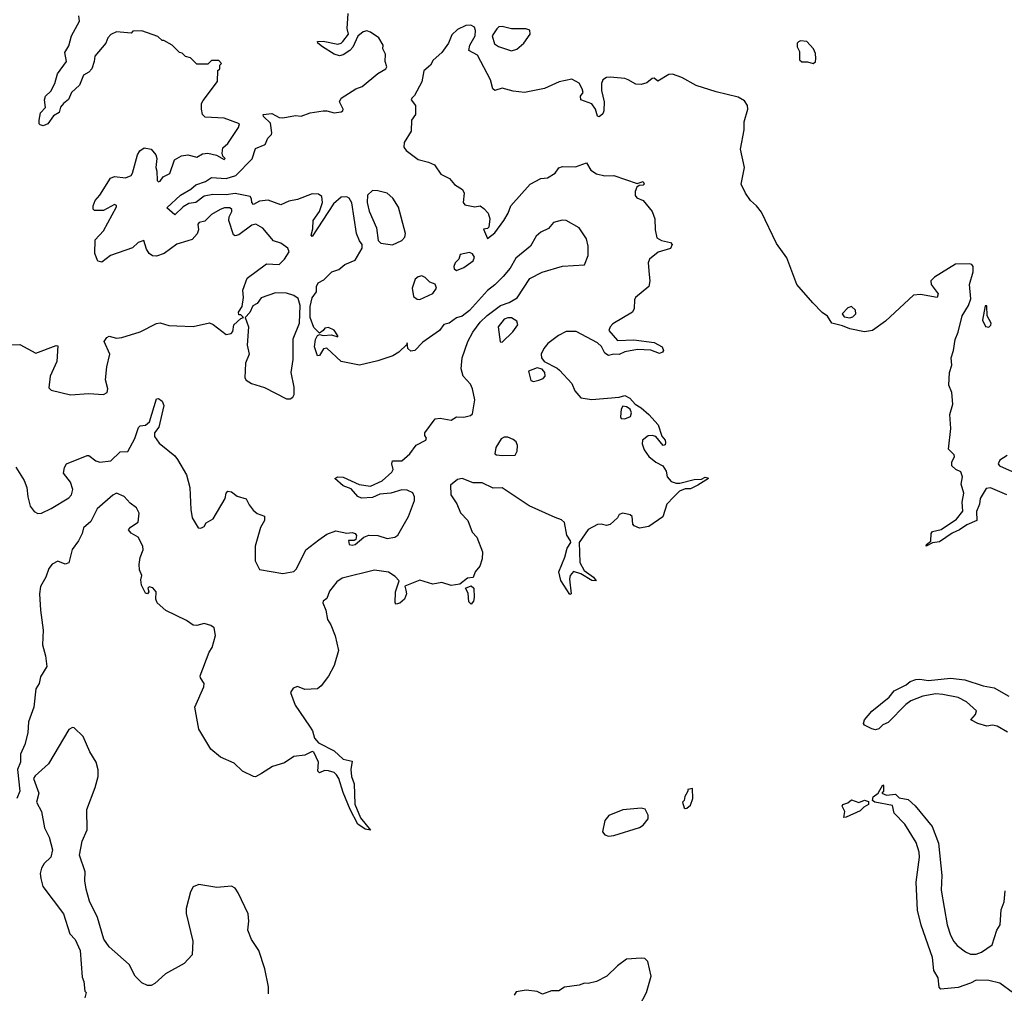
# Model space of a CAD drawing. Extents: x 2470790 to 2659118, y 702284 to 849036.
# Tile 52 of 154: x 2579746 to 2585130, y 746050 to 751374. Entities that reach past the tile are written whole.
import ezdxf

# ---------------------------------------------------------------- set-up
doc = ezdxf.new("R2010")
doc.units = 0

msp = doc.modelspace()

# ---------------------------------------------------------------- linework, layer by layer
at = {"layer": '0CON10XD'}
for points in [[(2580665.8, 750164.2), (2580605, 750147.1), (2580535.6, 750094.4), (2580495, 750080.8), (2580473, 750083), (2580453.8, 750095), (2580439.2, 750119.2), (2580425, 750166.7), (2580395, 750155.8), (2580362.9, 750127.1), (2580242.5, 750085), (2580195, 750047.5), (2580173.6, 750053.6), (2580156.7, 750095), (2580159.3, 750170.7), (2580205, 750220), (2580275, 750350), (2580275, 750357.5), (2580265, 750363.3), (2580205, 750330), (2580155, 750330), (2580148.3, 750338.3), (2580147.5, 750355), (2580158.8, 750385), (2580185, 750413.8), (2580242.8, 750507.2), (2580265, 750515.7), (2580325, 750509.5), (2580355, 750521.5), (2580363.5, 750535), (2580390, 750635), (2580402.5, 750657.5), (2580427, 750673), (2580466.1, 750666.1), (2580490, 750635), (2580496.7, 750615), (2580490, 750565), (2580496.2, 750545), (2580497.5, 750495), (2580505, 750487.5), (2580515, 750490), (2580530, 750515), (2580567, 750533), (2580593.3, 750606.7), (2580630.3, 750629.7), (2580665, 750634.2), (2580715, 750622), (2580745, 750640), (2580775, 750643.8), (2580822, 750632), (2580865, 750610), (2580870, 750615), (2580857.5, 750627.5), (2580853.6, 750643.6), (2580856.4, 750673.6), (2580885, 750696.2), (2580942.5, 750785), (2580947.5, 750805), (2580865, 750835.5), (2580760.5, 750840.5), (2580746.7, 750855), (2580741.2, 750885), (2580741.2, 750915), (2580748.8, 750931.2), (2580827.5, 751035), (2580830, 751095), (2580840, 751105), (2580840, 751125), (2580850, 751135), (2580835, 751150), (2580795, 751150), (2580775, 751130), (2580715, 751130), (2580680, 751165), (2580653, 751173), (2580635, 751190), (2580620, 751195), (2580580, 751235), (2580535, 751260), (2580525, 751260), (2580501.7, 751281.7), (2580415, 751312.5), (2580365, 751310), (2580355, 751300), (2580275, 751306.7), (2580245, 751292.5), (2580227.5, 751275), (2580216.7, 751245), (2580156.7, 751175), (2580153.8, 751145), (2580140, 751105), (2580125, 751086.7), (2580095, 751070), (2580073.8, 751016.2), (2580030, 750975), (2580013.6, 750936.4), (2579985, 750916.2), (2579970, 750895), (2579963, 750867), (2579931.7, 750848.3), (2579900, 750805), (2579875, 750792.5), (2579858.3, 750798.3), (2579852.5, 750805), (2579852.5, 750825), (2579860, 750865), (2579887, 750893), (2579882.5, 750935), (2579886.7, 750955), (2579917, 750983), (2579938.8, 751025), (2579952.3, 751077.7), (2580002, 751145), (2579993.8, 751195), (2580015, 751230), (2580030, 751285), (2580072.5, 751365), (2580070, 751395)], [(2582603.6, 749993.6), (2582714.7, 750025.3), (2582835, 750034), (2582855.5, 750085), (2582854.5, 750135), (2582845.6, 750175), (2582805.7, 750235), (2582735, 750275.5), (2582712.4, 750277.6), (2582665.4, 750264.6), (2582637.6, 750232.4), (2582595, 750212.5), (2582570.1, 750189.9), (2582539.4, 750135), (2582460, 750070), (2582428.5, 750015), (2582390.1, 749969.9), (2582345, 749923.5), (2582305, 749892.9), (2582205, 749784.5), (2582166.6, 749753.4), (2582135, 749743.5), (2582095, 749713.6), (2582065, 749707.5), (2582041.2, 749675), (2581950.2, 749609.8), (2581906.9, 749565), (2581885, 749561.6), (2581868.1, 749575), (2581865, 749607.5), (2581862.5, 749597.5), (2581819.5, 749555), (2581786.4, 749535), (2581705, 749507.6), (2581605, 749484.4), (2581505, 749505.3), (2581425, 749578.2), (2581406.7, 749573.3), (2581385, 749538), (2581375, 749536.2), (2581359.2, 749585), (2581364.1, 749625.9), (2581375, 749646.2), (2581385, 749653.3), (2581405, 749647.5), (2581450.7, 749650.7), (2581485, 749640), (2581486.7, 749645), (2581465, 749676.2), (2581435, 749690), (2581415, 749687.5), (2581406.4, 749673.6), (2581385, 749660), (2581355, 749690), (2581334.2, 749745), (2581333.7, 749805), (2581345, 749853.3), (2581370, 749885), (2581369, 749915), (2581377.7, 749935), (2581408.8, 749951.2), (2581453.1, 749995), (2581491.9, 750008.1), (2581525, 750035.5), (2581581.3, 750058.7), (2581618.9, 750125), (2581618.1, 750145), (2581604.7, 750164.7), (2581588.2, 750205), (2581562.2, 750372.2), (2581547.7, 750397.7), (2581534.7, 750404.7), (2581505, 750402.9), (2581462.4, 750367.6), (2581345, 750188.8), (2581340.8, 750195), (2581349.7, 750230.3), (2581351.4, 750275), (2581385.2, 750324.8), (2581401.6, 750375), (2581397.5, 750407.5), (2581380.1, 750420.1), (2581345, 750420.7), (2581265, 750391), (2581218.5, 750381.5), (2581175, 750361.5), (2581105, 750386.9), (2581058.1, 750381.9), (2581025, 750362.7), (2581015, 750373.8), (2581014.5, 750395), (2581006.8, 750406.8), (2580925, 750424.1), (2580875, 750416.2), (2580801.6, 750418.4), (2580755, 750408.8), (2580709.5, 750375), (2580672, 750368), (2580639.7, 750350.3), (2580595, 750306), (2580550, 750345), (2580625, 750413.6), (2580682.3, 750447.7), (2580708.7, 750471.3), (2580761.8, 750488.2), (2580795, 750510.8), (2580875, 750505.2), (2580929, 750521), (2581017.8, 750612.2), (2581035, 750668.9), (2581088.3, 750691.7), (2581103.7, 750725), (2581123.2, 750745), (2581124.2, 750755.8), (2581117.6, 750807.6), (2581079.6, 750845), (2581077.5, 750855), (2581125, 750860.5), (2581165, 750839.7), (2581185, 750837.5), (2581255, 750848.9), (2581285, 750845.5), (2581334, 750865), (2581405, 750875.2), (2581425.7, 750875.7), (2581465, 750864.5), (2581505, 750870.6), (2581513.8, 750875), (2581515.8, 750884.2), (2581495.6, 750925), (2581505, 750944.2), (2581585, 750996.2), (2581618.6, 751008.6), (2581705, 751079.5), (2581749.2, 751105), (2581754.3, 751115), (2581744.4, 751145), (2581746.9, 751185), (2581731.2, 751215), (2581733.8, 751235), (2581710, 751275), (2581665, 751306), (2581645, 751312), (2581625, 751308), (2581595.7, 751284.3), (2581567.1, 751222.9), (2581551.4, 751205), (2581515, 751181.4), (2581495, 751176.9), (2581465, 751184.4), (2581401.2, 751225), (2581376.7, 751245), (2581373.8, 751255), (2581405, 751255.6), (2581485, 751240.6), (2581504.4, 751245.6), (2581512.5, 751255), (2581543.8, 751295), (2581536.7, 751325), (2581543.2, 751406.8)], [(2584935, 749810.8), (2584947.8, 749847.8), (2584938.8, 749925), (2584959.2, 749995), (2584960, 750025), (2584953.3, 750035), (2584938.9, 750038.9), (2584863.1, 750036.9), (2584748, 749965), (2584728, 749945), (2584730.8, 749925), (2584767.5, 749875), (2584762.5, 749855), (2584671.9, 749871.9), (2584633.3, 749866.7), (2584480, 749725), (2584408.9, 749675), (2584365, 749666.6), (2584285, 749682.5), (2584245, 749700.7), (2584187.8, 749715), (2584163.5, 749753.5), (2584135, 749772.5), (2584083.7, 749825), (2583995, 749925.6), (2583941.1, 750071.1), (2583885, 750150.6), (2583801.8, 750321.8), (2583775.8, 750355.8), (2583742.8, 750385), (2583714.8, 750425), (2583691.9, 750475), (2583708.9, 750565), (2583688.4, 750665), (2583707.7, 750772.3), (2583707.2, 750815), (2583728.2, 750885), (2583725.5, 750905), (2583709.9, 750929.9), (2583675, 750950.7), (2583555, 750978.7), (2583445, 751014.7), (2583367.3, 751057.3), (2583315, 751075.4), (2583295, 751073.6), (2583235, 751037.5), (2583215, 751053.8), (2583205, 751052.5), (2583175, 751028.2), (2583145, 751020), (2583115, 751021.5), (2583074.1, 751044.1), (2583055, 751052.2), (2582975, 751059.3), (2582955, 751057.3), (2582935.5, 751045), (2582928, 751025), (2582926.7, 750986.7), (2582941.5, 750925), (2582941.1, 750875), (2582935, 750858.6), (2582915, 750843.1), (2582905, 750846.2), (2582894.7, 750885), (2582875, 750913.5), (2582814.7, 750934.7), (2582813.6, 750955), (2582826.7, 750975), (2582822.5, 750995), (2582805.8, 751025.8), (2582765, 751048.6), (2582695.7, 751034.3), (2582615, 750996.7), (2582505.9, 750975.9), (2582445, 750982.7), (2582385, 751000), (2582345, 750986.8), (2582332.7, 750995), (2582320, 751045), (2582249.9, 751179.9), (2582202.2, 751205), (2582206.8, 751235), (2582236.7, 751285), (2582238.4, 751315), (2582232.5, 751332.5), (2582213.7, 751343.7), (2582185, 751342.4), (2582140, 751320), (2582109.2, 751290.8), (2582091.8, 751245), (2582055.3, 751195), (2582007.8, 751152.2), (2581992.1, 751125), (2581956.8, 751093.2), (2581945, 751034.3), (2581905, 750960), (2581890, 750945), (2581886, 750935), (2581910.3, 750905), (2581910.7, 750855), (2581888.1, 750825), (2581886.2, 750765), (2581848.6, 750701.4), (2581846.7, 750676.7), (2581859, 750659), (2581925, 750608.6), (2581982.5, 750595), (2582015, 750579.3), (2582049.2, 750529.2), (2582096.9, 750505), (2582123.1, 750473.1), (2582167.1, 750445), (2582176.2, 750425), (2582171.9, 750375), (2582180.5, 750360.5), (2582235, 750350), (2582265, 750356.1), (2582285, 750341.3), (2582307.4, 750315), (2582317.6, 750285), (2582310.9, 750239.1), (2582305, 750231.9), (2582282.5, 750227.5), (2582305, 750177.5), (2582345, 750208.9), (2582392.9, 750275), (2582417.1, 750315), (2582431, 750355), (2582537.1, 750475), (2582595, 750506.2), (2582631.8, 750508.2), (2582675, 750533.8), (2582695, 750564.5), (2582715, 750571.6), (2582785, 750569.7), (2582845, 750591.2), (2582870.1, 750550.1), (2582900.6, 750530.6), (2582945, 750520.8), (2582995, 750522.1), (2583121.7, 750478.3), (2583155, 750488.6), (2583160.8, 750475), (2583155, 750468), (2583133.6, 750466.4), (2583121.5, 750458.5), (2583111.5, 750435), (2583111.5, 750411.5), (2583120.4, 750400.4), (2583155, 750384.6), (2583204.6, 750325), (2583220, 750285), (2583221.6, 750225), (2583231, 750181), (2583255, 750166), (2583304, 750155), (2583313.3, 750145), (2583305, 750122.7), (2583236.9, 750103.1), (2583190.5, 750065), (2583182.1, 750045), (2583188.9, 749981.1), (2583191.8, 749945), (2583186.1, 749915), (2583113.1, 749855), (2583107.5, 749842.5), (2583106.7, 749795), (2583097.1, 749775), (2582989.2, 749710.8), (2582974.5, 749695), (2582967.5, 749675), (2583015, 749619.1), (2583105, 749622.4), (2583215, 749608.5), (2583258.9, 749585), (2583267.1, 749565), (2583261.2, 749555), (2583245, 749549.2), (2583197, 749567), (2583125, 749570.9), (2583055, 749558.2), (2583025, 749543.1), (2582995, 749544.2), (2582965, 749536.7), (2582945, 749550), (2582927.6, 749587.6), (2582905, 749606.2), (2582788.3, 749668.3), (2582735, 749668.8), (2582692.2, 749647.8), (2582635, 749602.9), (2582611.4, 749575), (2582597.8, 749545), (2582599.5, 749525), (2582614.6, 749504.6), (2582685, 749469.2), (2582697.3, 749457.3), (2582766.1, 749385), (2582781.5, 749345), (2582815, 749306), (2582875, 749297.6), (2583025, 749310.6), (2583055, 749318.2), (2583083.1, 749305), (2583111.6, 749271.6), (2583145, 749252.3), (2583186.7, 749215), (2583238.1, 749158.1), (2583257.3, 749097.3), (2583275.4, 749075), (2583278.2, 749061.8), (2583275, 749050), (2583265, 749045.8), (2583225, 749094.4), (2583205, 749100.9), (2583182.3, 749097.7), (2583152, 749075), (2583150.8, 749055), (2583161.7, 749021.7), (2583186, 748985), (2583225, 748954), (2583262.5, 748935), (2583281.2, 748905), (2583286.7, 748875), (2583309.2, 748849.2), (2583335, 748839.2), (2583355, 748839.1), (2583435, 748860), (2583475, 748862), (2583495, 748872.9), (2583509.4, 748869.4), (2583512, 748865), (2583455, 748827.8), (2583415, 748809.4), (2583385, 748809.1), (2583354.5, 748795.5), (2583323.1, 748765), (2583284.4, 748725), (2583263.7, 748656.3), (2583186.7, 748603.3), (2583135, 748594.3), (2583105.8, 748605.8), (2583098.8, 748615), (2583095, 748656.7), (2583085, 748666), (2583045, 748676), (2583025, 748667.5), (2583015, 748650), (2582975, 748613.3), (2582955, 748608.8), (2582925, 748616), (2582905, 748613.3), (2582855, 748586.2), (2582806, 748515), (2582809.4, 748405), (2582832.5, 748362.5), (2582883.3, 748325), (2582897.5, 748305), (2582875, 748306.7), (2582815, 748343.3), (2582775, 748356), (2582756.2, 748335), (2582752.5, 748315), (2582762.5, 748235), (2582755, 748230), (2582705, 748308), (2582694.6, 748355), (2582727.3, 748435), (2582739.2, 748485), (2582759.2, 748515), (2582757.5, 748525), (2582737.7, 748555), (2582725.3, 748625.3), (2582708.8, 748638.8), (2582675, 748651.8), (2582531.5, 748715), (2582385, 748814.2), (2582335, 748812.5), (2582275, 748840.9), (2582225, 748841.8), (2582165, 748864.6), (2582140.5, 748859.5), (2582102.2, 748827.8), (2582104.5, 748775), (2582135.7, 748725.7), (2582156.8, 748676.8), (2582196.1, 748635), (2582221.1, 748571.1), (2582246.7, 748545), (2582276.4, 748465), (2582274.6, 748425), (2582262.1, 748385), (2582237.1, 748355), (2582225, 748324.2), (2582195, 748320), (2582153, 748287), (2582105, 748281), (2582055, 748296), (2582005, 748286.5), (2581935, 748308.5), (2581852.7, 748277.3), (2581858.1, 748255), (2581861.8, 748235), (2581850.9, 748205), (2581825, 748183.1), (2581805, 748177.5), (2581798.6, 748185), (2581800.6, 748245), (2581822, 748305), (2581799.2, 748329.2), (2581762.2, 748352.2), (2581686.7, 748363.3), (2581510, 748320), (2581479.7, 748300.3), (2581440.2, 748249.8), (2581425, 748209.1), (2581405.8, 748195), (2581404.4, 748185), (2581420.3, 748145), (2581428.6, 748095), (2581447.8, 748065), (2581471.1, 748005), (2581489.6, 747925), (2581465, 747842.9), (2581434.2, 747785), (2581395, 747732), (2581375, 747714.7), (2581305, 747711.1), (2581265, 747727.7), (2581241, 747719), (2581226.8, 747695), (2581252.5, 747625), (2581331.7, 747511.7), (2581346.7, 747485), (2581358.2, 747445), (2581379.6, 747419.6), (2581465, 747375.6), (2581515, 747330.8), (2581565, 747320), (2581556.6, 747273.4), (2581560.9, 747235), (2581575.5, 747195), (2581579.6, 747085), (2581609.6, 747009.6), (2581665, 746942.5), (2581635, 746947.1), (2581594.4, 746975), (2581553.3, 747055), (2581515, 747147.5), (2581491.8, 747225), (2581479.1, 747245), (2581465, 747257.1), (2581435, 747267.5), (2581412.1, 747267.9), (2581385, 747256.7), (2581376.7, 747265), (2581380.6, 747315), (2581355, 747369.2), (2581345, 747371.9), (2581305, 747351.9), (2581245, 747344.6), (2581195, 747311.1), (2581128.8, 747291.2), (2581068, 747252), (2581035, 747234.7), (2581025, 747235.4), (2580965, 747264.4), (2580918.5, 747308.5), (2580845, 747340.9), (2580791.2, 747385), (2580725.6, 747495), (2580704.4, 747615), (2580753.6, 747726.4), (2580754.7, 747745), (2580734.8, 747774.8), (2580733.5, 747786.5), (2580782.9, 747915), (2580799.4, 747940.6), (2580816.1, 748006.1), (2580808.8, 748048.8), (2580792.2, 748062.2), (2580755, 748073.2), (2580715, 748061.5), (2580695, 748063.5), (2580658.8, 748088.8), (2580545, 748143.7), (2580497.2, 748185), (2580490.8, 748205), (2580492, 748245), (2580475, 748266.7), (2580455, 748272.5), (2580447.5, 748265), (2580452, 748245), (2580445.3, 748234.7), (2580435, 748238), (2580411.9, 748281.9), (2580408.1, 748311.9), (2580413.5, 748335), (2580400.9, 748365), (2580398.8, 748395), (2580405, 748433.8), (2580421.4, 748475), (2580419.4, 748495), (2580394.7, 748544.7), (2580355, 748565.7), (2580342, 748585), (2580351.5, 748598.5), (2580395, 748626.2), (2580400.5, 748675), (2580384.6, 748704.6), (2580350.2, 748730.2), (2580317.4, 748767.4), (2580275.9, 748784.1), (2580255.5, 748774.5), (2580170.3, 748699.7), (2580135, 748629.5), (2580095.4, 748594.6), (2580087.9, 748565), (2580067.3, 748525), (2580033.3, 748476.7), (2580015, 748404.2), (2579995, 748397.5), (2579955, 748413.1), (2579923.3, 748396.7), (2579906.6, 748373.4), (2579890, 748325), (2579860.5, 748275), (2579854.5, 748235), (2579859.5, 748145), (2579875.2, 748035.2), (2579871.9, 747955), (2579887.2, 747895), (2579895, 747836.7), (2579859.6, 747780.4), (2579853.3, 747745), (2579835.4, 747715), (2579824.3, 747614.3), (2579795.3, 747535), (2579790, 747475), (2579775, 747411.2), (2579751.5, 747358.5), (2579750, 747315), (2579734.1, 747274.1), (2579746.9, 747155), (2579730.6, 747115)], [(2582435, 751203.8), (2582465, 751213.3), (2582502.5, 751245), (2582536.7, 751295), (2582536.2, 751316.2), (2582513.9, 751323.9), (2582435, 751324.2), (2582385, 751336), (2582366.1, 751333.9), (2582355, 751323.3), (2582330, 751285), (2582342.5, 751242.5), (2582365, 751226.2), (2582435, 751203.8)], [(2584085, 751133.3), (2584097, 751143), (2584098.8, 751161.2), (2584098.3, 751188.3), (2584086.7, 751215), (2584050, 751255), (2584015, 751257.5), (2584005, 751252.5), (2583997.5, 751245), (2583997.5, 751225), (2584009.3, 751199.3), (2584010, 751155), (2584023.6, 751143.6), (2584053, 751143), (2584085, 751133.3)], [(2581785, 750142.5), (2581835, 750166.7), (2581851.4, 750185), (2581856.2, 750205), (2581818.1, 750348.1), (2581787.5, 750397.5), (2581755.3, 750425.3), (2581705, 750438.2), (2581675, 750438.9), (2581648.9, 750415), (2581646.9, 750375), (2581657, 750327), (2581698.2, 750235), (2581705.7, 750165.7), (2581721.7, 750151.7), (2581785, 750142.5)], [(2579675, 749595.8), (2579747.3, 749597.3), (2579835, 749550), (2579945, 749592.5), (2579955, 749590), (2579949.2, 749505), (2579913.8, 749423.8), (2579905, 749360), (2579918.3, 749348.3), (2580025, 749322), (2580125, 749330), (2580205, 749324), (2580223.8, 749335), (2580227.8, 749355), (2580216.4, 749405), (2580222.7, 749475), (2580239.1, 749545), (2580207.5, 749615), (2580223.1, 749636.9), (2580235, 749642.5), (2580275, 749633.1), (2580305, 749636.9), (2580405, 749667.8), (2580495, 749713.3), (2580515, 749715.7), (2580561.1, 749701.1), (2580605, 749700), (2580695, 749696.7), (2580785, 749715.8), (2580805, 749708), (2580875, 749653.3), (2580902.5, 749657.5), (2580911.7, 749668.3), (2580917.5, 749705), (2580955, 749740), (2580970, 749745), (2580955, 749760), (2580945, 749760), (2580942.5, 749775), (2580962.5, 749805), (2580970, 749855), (2580966.2, 749895), (2580989.3, 749960.7), (2581095, 750038.8), (2581165, 750036), (2581195, 750064), (2581220, 750105), (2581213.3, 750125), (2581175, 750151.2), (2581133.9, 750163.9), (2581075, 750234), (2581037.5, 750255), (2581015, 750249.4), (2580945, 750197.8), (2580925, 750192.5), (2580915, 750198), (2580889.2, 750275), (2580892, 750295), (2580906.9, 750325), (2580905.6, 750335.6), (2580895, 750345.5), (2580865.8, 750344.2), (2580842.5, 750335), (2580795, 750308.8), (2580758.3, 750271.7), (2580727.5, 750265), (2580721.2, 750255), (2580724.3, 750225), (2580716.9, 750203.1), (2580688.9, 750171.1), (2580665.8, 750164.2)], [(2582135, 750003.1), (2582175, 750018.7), (2582226.5, 750055), (2582233.3, 750075), (2582222.9, 750092.9), (2582205, 750100.9), (2582155, 750090), (2582147.7, 750065), (2582128.1, 750045), (2582120.6, 750025), (2582121.7, 750011.7), (2582135, 750003.1)], [(2579725, 748926.4), (2579771.5, 748855), (2579784.5, 748815), (2579790.4, 748765), (2579804, 748714), (2579824.6, 748684.6), (2579845, 748673.1), (2579865, 748675.7), (2579918.5, 748701.5), (2580015, 748760), (2580029.4, 748775), (2580037.8, 748805), (2580024.4, 748844.4), (2579986, 748895), (2579990.5, 748925), (2580002.5, 748945), (2580115, 748990), (2580125, 748990), (2580161.9, 748961.9), (2580185, 748954.4), (2580245, 748962.3), (2580295, 749010.7), (2580338.1, 749011.9), (2580375.3, 749084.7), (2580396.1, 749143.9), (2580405, 749152.2), (2580435, 749156.8), (2580455.7, 749174.3), (2580495, 749301.2), (2580505, 749302), (2580525, 749288), (2580534.4, 749264.4), (2580507.3, 749145), (2580483.1, 749115), (2580483.1, 749095), (2580509.2, 749059.2), (2580595, 748989.1), (2580608.8, 748968.8), (2580658.8, 748885), (2580677.2, 748815), (2580682.1, 748695), (2580689.7, 748649.7), (2580722.5, 748595), (2580736.1, 748593.9), (2580755, 748603.3), (2580766.7, 748623.3), (2580803.8, 748645), (2580870, 748755), (2580876.2, 748785), (2580885, 748795.7), (2580905, 748792.5), (2580935, 748768.6), (2580985, 748754.4), (2581000.4, 748720.4), (2581022.2, 748692.2), (2581045, 748673.8), (2581085, 748660), (2581084.6, 748635), (2581063.1, 748596.9), (2581034.5, 748495), (2581033.6, 748415), (2581058.3, 748368.3), (2581185, 748345.4), (2581245, 748356.2), (2581259.4, 748370.6), (2581311.6, 748475), (2581381.1, 748528.9), (2581425, 748560.4), (2581475, 748578.4), (2581535, 748565.8), (2581565, 748570), (2581581.4, 748565), (2581587.1, 748552.9), (2581585, 748532.5), (2581575, 748526.2), (2581543.6, 748526.4), (2581547.5, 748505), (2581565, 748500.8), (2581580, 748505), (2581628.8, 748545), (2581655, 748555.6), (2581705, 748552.7), (2581755, 748536.9), (2581797.5, 748545), (2581814, 748555), (2581872.4, 748657.6), (2581905.6, 748745), (2581905.6, 748765), (2581895.9, 748785.9), (2581865, 748800.8), (2581835, 748803.8), (2581775, 748785.4), (2581715, 748780), (2581675, 748761.6), (2581615, 748758.2), (2581595, 748766.4), (2581558.3, 748808.3), (2581514.4, 748825), (2581470, 748865), (2581485.6, 748874.4), (2581515, 748871.8), (2581601.9, 748831.9), (2581665, 748823.8), (2581727.4, 748852.6), (2581780.8, 748899.2), (2581788.1, 748915), (2581780.5, 748945), (2581785, 748960.8), (2581835, 748962.5), (2581880, 749000), (2581915, 749047.8), (2581966.7, 749075), (2581971.2, 749085), (2581960.7, 749100.7), (2581961.8, 749115), (2582018.6, 749191.4), (2582044.7, 749195.3), (2582105, 749184.4), (2582135, 749202.5), (2582175, 749200.9), (2582211.3, 749208.7), (2582222.2, 749217.8), (2582234.7, 749295), (2582222.5, 749355), (2582210.7, 749380.7), (2582170.6, 749425), (2582160, 749465), (2582165.4, 749525), (2582197.5, 749615), (2582224.3, 749665.7), (2582265, 749719.1), (2582303, 749757), (2582375, 749811.5), (2582422.3, 749827.7), (2582466.4, 749853.6), (2582535, 749958.2), (2582603.6, 749993.6)], [(2581935, 749843.1), (2582005, 749876.7), (2582025.6, 749905.6), (2582017.5, 749927.5), (2581988.6, 749938.6), (2581963.4, 749963.4), (2581945, 749972.5), (2581925, 749968.1), (2581908, 749955), (2581892, 749905), (2581899.5, 749859.5), (2581920, 749845), (2581935, 749843.1)], [(2581205, 749300.5), (2581225, 749301.5), (2581239.8, 749310.2), (2581247.5, 749325), (2581247.3, 749365), (2581230.5, 749445), (2581242.2, 749515), (2581242.1, 749627.9), (2581275.4, 749715), (2581280.6, 749810.6), (2581269.4, 749849.4), (2581245.9, 749865.9), (2581205, 749877.5), (2581145, 749880), (2581067, 749853), (2581045, 749822.5), (2581021.7, 749808.3), (2581005, 749772.5), (2580980, 749745), (2580996.7, 749695), (2580990, 749595), (2581001.2, 749545), (2580981.9, 749495), (2580978, 749415), (2580985, 749402), (2581013.3, 749385), (2581085, 749363.1), (2581205, 749300.5)], [(2584285, 749744.2), (2584301.2, 749748.8), (2584318.8, 749765), (2584316, 749785), (2584295, 749806.2), (2584275, 749798), (2584244, 749765), (2584255, 749748.8), (2584285, 749744.2)], [(2585143.9, 748776.1), (2585055, 748814.4), (2585030.4, 748809.6), (2584997.8, 748755), (2584994.5, 748725), (2584977.5, 748685), (2584980, 748635), (2584925, 748612.5), (2584885, 748584.6), (2584845, 748566.4), (2584775, 748518), (2584736.7, 748513.3), (2584702.5, 748495), (2584703.8, 748505), (2584727.5, 748522.5), (2584730.8, 748565), (2584736.7, 748575), (2584785, 748585.6), (2584868, 748642), (2584903.2, 748686.8), (2584899.6, 748735), (2584909.1, 748785), (2584894.6, 748835), (2584901.5, 748875), (2584891.4, 748901.4), (2584864.4, 748915), (2584843.6, 748935), (2584842.2, 748955), (2584857.1, 748985), (2584855.8, 748995), (2584825.6, 749025.6), (2584837.8, 749137.8), (2584831.6, 749215), (2584847.9, 749272.1), (2584842.2, 749335), (2584826.1, 749375), (2584830.5, 749445), (2584842.7, 749485), (2584838.7, 749525), (2584852.3, 749565), (2584861.1, 749625), (2584877.5, 749665), (2584898.9, 749755), (2584935, 749810.8)], [(2585045, 749693.3), (2585057, 749703), (2585057.5, 749715), (2585036.7, 749755), (2585035, 749810), (2585025, 749810), (2585010.7, 749730.7), (2585027, 749697), (2585045, 749693.3)], [(2582385, 749610), (2582443.4, 749666.6), (2582469.2, 749705), (2582464, 749725), (2582435, 749744.3), (2582415, 749744.4), (2582395, 749735.6), (2582362.5, 749695), (2582373, 749613), (2582385, 749610)], [(2582555, 749396), (2582585, 749403.1), (2582607.8, 749412.2), (2582619.2, 749425), (2582617.1, 749445), (2582603.7, 749463.7), (2582575, 749470), (2582528.8, 749451.2), (2582541.4, 749401.4), (2582555, 749396)], [(2583055, 749192), (2583085.9, 749204.1), (2583092, 749225), (2583083.8, 749245), (2583065, 749256.9), (2583045, 749260), (2583034.2, 749245), (2583031.7, 749201.7), (2583035, 749192.5), (2583055, 749192)], [(2582385, 748990), (2582455, 748992.5), (2582467.1, 749015), (2582468.5, 749045), (2582460.9, 749065), (2582445, 749079.2), (2582415, 749091.1), (2582395, 749092), (2582378.3, 749081.7), (2582350, 749035), (2582345, 749000), (2582353.6, 748993.6), (2582385, 748990)], [(2585145, 748990), (2585105, 748966.2), (2585096.7, 748945), (2585104.1, 748934.1), (2585173.6, 748903.6)], [(2582215, 748178.8), (2582201.7, 748191.7), (2582197.8, 748237.8), (2582183.3, 748265), (2582215, 748277.5), (2582228.6, 748265), (2582230.8, 748215), (2582227.5, 748195), (2582215, 748178.8)], [(2585148.2, 747478.2), (2585090.2, 747510.2), (2585065, 747515.6), (2585035, 747511.1), (2584985.7, 747525.7), (2584947.5, 747545), (2584972.5, 747575), (2584977.5, 747595), (2584924.1, 747644.1), (2584876.9, 747666.9), (2584794.6, 747684.6), (2584755, 747687.1), (2584685, 747675.6), (2584619.6, 747650.4), (2584590.8, 747629.2), (2584495, 747531.4), (2584465, 747518), (2584443.9, 747496.1), (2584425, 747491.2), (2584405, 747496.7), (2584365, 747516.7), (2584360, 747525), (2584365.7, 747545), (2584405, 747592.2), (2584500.2, 747669.8), (2584527.8, 747705), (2584593.1, 747736.9), (2584615, 747754.4), (2584645.6, 747765.6), (2584668.6, 747768.6), (2584715, 747760), (2584835, 747774.3), (2584915, 747763.5), (2585015, 747730.9), (2585075, 747720), (2585155, 747675.5)], [(2581107, 746047), (2581107.5, 746085), (2581086.7, 746185), (2581053.3, 746285), (2581013.3, 746345), (2580993.8, 746395), (2581000, 746445), (2580996, 746485), (2580940.2, 746600.2), (2580925.4, 746625.4), (2580905, 746635.6), (2580825, 746628.8), (2580725, 746646), (2580695, 746633.3), (2580680, 746605), (2580655.7, 746515), (2580657, 746487), (2580693.9, 746336.1), (2580689.5, 746260.5), (2580645.8, 746214.2), (2580542.7, 746157.3), (2580485, 746103.3), (2580465, 746092.5), (2580445, 746093.3), (2580415, 746107.5), (2580390.7, 746130.7), (2580377.5, 746145), (2580345, 746207.5), (2580236.2, 746305), (2580207.3, 746347.3), (2580172.5, 746465), (2580128.8, 746555), (2580109.7, 746619.7), (2580102.2, 746665), (2580104.5, 746715), (2580072.9, 746805), (2580087.9, 746882.1), (2580116, 746945), (2580112.7, 747055), (2580159.7, 747175), (2580175, 747236.7), (2580175, 747272.5), (2580165, 747314.2), (2580130.6, 747370.6), (2580094, 747454), (2580045, 747502.5), (2580035, 747504.3), (2580015, 747492.9), (2579903.6, 747305), (2579830.6, 747239.4), (2579822.7, 747225), (2579851.5, 747145), (2579838.9, 747095), (2579865.6, 747045), (2579881.1, 746955), (2579907.1, 746905), (2579925.8, 746834.2), (2579916.2, 746795), (2579879.4, 746760.6), (2579866, 746735), (2579858, 746705), (2579861.2, 746678.8), (2579873.7, 746633.7), (2579986, 746485), (2580020, 746375), (2580050, 746345), (2580077.5, 746285), (2580088.3, 746138.3), (2580097.5, 746115), (2580103, 746063), (2580110, 746055), (2580102.5, 746025)], [(2583385, 747060), (2583395, 747062.5), (2583415, 747080), (2583427.5, 747115), (2583425, 747170), (2583400, 747165), (2583400, 747155), (2583383, 747127), (2583380, 747105), (2583370, 747095), (2583380, 747065), (2583385, 747060)], [(2585180.9, 746050.9), (2585105.6, 746105.6), (2585045, 746119.6), (2584976.8, 746123.2), (2584944.5, 746105.5), (2584877.8, 746082.2), (2584783, 746073), (2584773.8, 746083.8), (2584767.5, 746135), (2584743.8, 746175), (2584737, 746247), (2584675, 746423.3), (2584654.5, 746505), (2584647.6, 746657.6), (2584666.5, 746795), (2584665, 746822.5), (2584648.6, 746875), (2584585.5, 746975.5), (2584528.6, 747035), (2584518, 747078), (2584422.5, 747095), (2584410, 747105), (2584413.8, 747125), (2584440, 747145), (2584465, 747190), (2584470, 747185), (2584470, 747155), (2584460, 747145), (2584485, 747134.2), (2584535, 747140), (2584555, 747120), (2584605, 747110), (2584642.9, 747075), (2584735, 746962.5), (2584770.7, 746870.7), (2584788.8, 746695), (2584784.2, 746614.2), (2584818, 746425), (2584835, 746367.5), (2584853.4, 746333.4), (2584871.7, 746311.7), (2584917.3, 746277.3), (2584945, 746264.4), (2584975.6, 746264.4), (2585005, 746275.8), (2585064.5, 746315.5), (2585089.1, 746395), (2585107.5, 746425), (2585113.1, 746506.9), (2585128.6, 746551.4), (2585135, 746610)], [(2584251.7, 747011.7), (2584258.8, 747045), (2584243.6, 747073.6), (2584247, 747083), (2584275, 747092.5), (2584295, 747107.5), (2584335, 747093.8), (2584365, 747106.7), (2584388.3, 747098.3), (2584387, 747083), (2584361.2, 747068.8), (2584341.7, 747048.3), (2584265, 747013.8), (2584251.7, 747011.7)], [(2582965, 746910), (2582995, 746913.3), (2583135, 746956.7), (2583155, 746970), (2583182.5, 747005), (2583182.5, 747025), (2583166.4, 747056.4), (2583145, 747062.5), (2583045, 747053.8), (2582967.7, 747022.3), (2582946.2, 746995), (2582933.6, 746933.6), (2582945, 746917.5), (2582965, 746910)], [(2583135, 745982.5), (2583173.6, 746055), (2583200, 746145), (2583180, 746225), (2583165, 746240), (2583145, 746242.5), (2583065, 746236.7), (2583015, 746200), (2582956.1, 746143.9), (2582900, 746115), (2582855, 746103.3), (2582835, 746106.7), (2582805.9, 746094.1), (2582725.8, 746084.2), (2582695, 746064), (2582655, 746063.8), (2582605, 746046.2), (2582575, 746060), (2582515, 746068.1), (2582460.9, 746059.1), (2582449.4, 746040.6)]]:
    msp.add_lwpolyline(points, dxfattribs=at)

doc.saveas('drawing.dxf')
